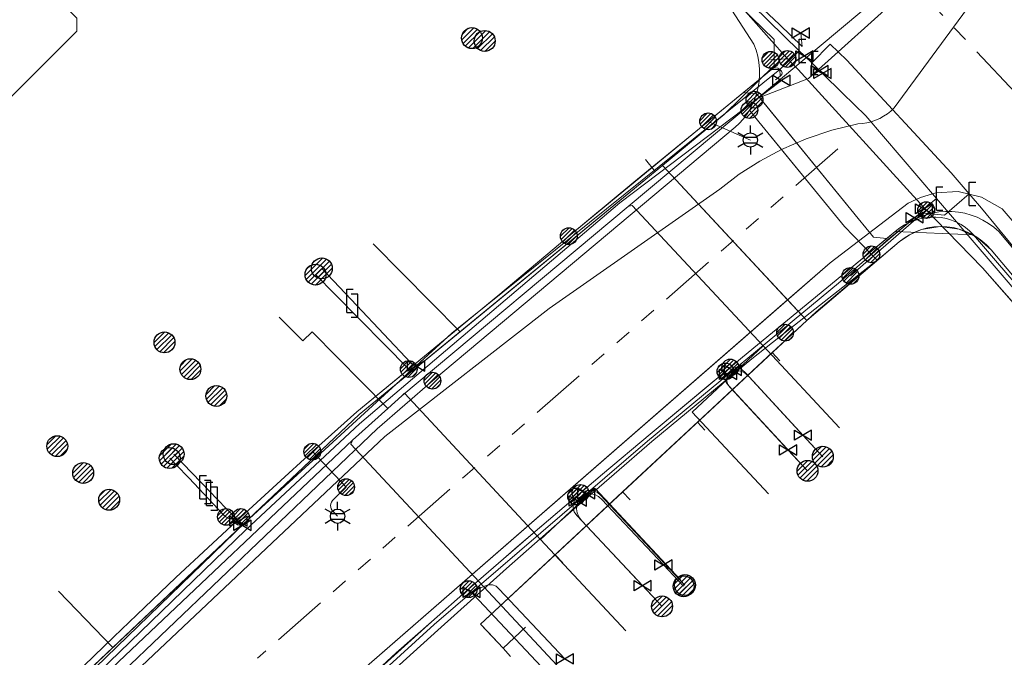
# Model space of a CAD drawing. Header units: metres. Extents: x 197355 to 199157, y 355772 to 356286.
# Tile 120 of 256: x 197686 to 197739, y 356198 to 356233. Entities that reach past the tile are written whole.
import ezdxf
from ezdxf.enums import TextEntityAlignment as Align
from ezdxf.lldxf.tags import DXFTag

# ---------------------------------------------------------------- set-up
doc = ezdxf.new("R2010")
doc.units = ezdxf.units.M
doc.linetypes.add('RI-GWA', pattern=[18.45, 6, -1.8, 1.75, -1.8, 1.75, -1.8, 1.75, -1.8])
for name, color, linetype, lineweight in [('B-WE-KL-DATA_HULPSTUK_KPNB.V.-S', 90, 'Continuous', 25), ('B-WE-KL-DATA_KABELBUNDEL_KPNB.V.-G', 90, 'Continuous', 18), ('B-WE-KL-DATA_KABELBUNDEL_ZIGGOB.V.-G', 94, 'Continuous', 18), ('B-WE-KL-DATA_TELECOM_ZIGGOB.V.-G', 94, 'KL-TELECOM-ALGEMEEN-N', 18), ('B-WE-KL-DATA_ZIGGOB.V.-G', 94, 'KL-DATA-N', 18), ('B-WE-KL-ET_LS_ENEXISNETBEHEERB.V.-G', 190, 'KL-LS-N', 18), ('B-WE-KL-ET_LS_HULPSTUK_ENEXISNETBEHEERB.V.-G', 190, 'Continuous', 18), ('B-WE-KL-ET_LS_HULPSTUK_ENEXISNETBEHEERB.V.-S', 190, 'Continuous', 25), ('B-WE-KL-ET_LS_KABELBUNDEL_ENEXISNETBEHEERB.V.-G', 190, 'KL-BUNDEL-N', 18), ('B-WE-KL-GAS_HULPSTUK_ENEXISNETBEHEERB.V.-S', 30, 'Continuous', 25), ('B-WE-KL-GAS_LD_AANSLUITLEIDING_30 MBAR_PE_32_ENEXISNETBEHEERB.V.-G', 50, 'KL-GAS-LD-N', 18), ('B-WE-KL-GAS_LD_AANSLUITLEIDING_30 MBAR_PE_40_ENEXISNETBEHEERB.V.-G', 50, 'KL-GAS-LD-N', 18), ('B-WE-KL-GAS_LD_AANSLUITLEIDING_30 MBAR_PE_50_ENEXISNETBEHEERB.V.-G', 50, 'KL-GAS-LD-N', 18), ('B-WE-KL-GAS_LD_ENEXISNETBEHEERB.V.-G', 50, 'KL-GAS-LD-N', 18), ('B-WE-KL-GAS_LD_HOOFDLEIDING_100 MBAR_PVC_110_ENEXISNETBEHEERB.V.-G', 50, 'KL-GAS-LD-N', 18), ('B-WE-KL-GAS_LD_HOOFDLEIDING_30 MBAR_PE_ENEXISNETBEHEERB.V.-G', 50, 'KL-GAS-LD-N', 18), ('B-WE-KL-GAS_LD_HOOFDLEIDING_30 MBAR_PVC_110_ENEXISNETBEHEERB.V.-G', 50, 'KL-GAS-LD-N', 18), ('B-WE-KL-GAS_LD_HOOFDLEIDING_30 MBAR_PVC_ENEXISNETBEHEERB.V.-G', 50, 'KL-GAS-LD-N', 18), ('B-WE-KL-WATER_TRANSPORTLEIDING_NVWATERLEIDINGMAATSCHAPPIJLIMBURG-G', 170, 'KL-WATER-TR-N', 18), ('B-WE-RI-GWA_GEMEENTEROERMOND-G', 30, 'RI-GWA', 18)]:
    doc.layers.add(name, color=color, linetype=linetype, lineweight=lineweight)
doc.styles.add('NLCS-ISO', font='NLCS-ISO.ttf')
doc.styles.get("Standard").update_dxf_attribs({"font": 'isocp.shx'})
doc.linetypes.add('KL-BUNDEL-N', pattern='A,28,-5,[103,NLCS.SHX,S=1.25,R=0,X=0,Y=0],-5,[103,NLCS.SHX,S=1.25,R=0,X=0,Y=0],-5,[103,NLCS.SHX,S=1.25,R=0,X=0,Y=0],-5,[103,NLCS.SHX,S=1.25,R=0,X=0,Y=0],-5', length=53)
tags = doc.linetypes.add('KL-DATA-N', pattern='A,4,-1,[101,NLCS.SHX,S=0.5,R=0,X=0,Y=0],-1,4,-1,["D",Standard,S=1,R=0,X=-0.25,Y=-0.5],-1.5', length=12.5).pattern_tags.tags
tags[18] = DXFTag(74, 10)
tags = doc.linetypes.add('KL-GAS-LD-N', pattern='A,4,-1,[69,NLCS.SHX,S=0.5,R=0,X=0,Y=0],-1,4,-1,["L",Standard,S=1,R=0,X=0.25,Y=-0.5],-2', length=13).pattern_tags.tags
tags[18] = DXFTag(74, 10)
tags = doc.linetypes.add('KL-LS-N', pattern='A,4,-1,[103,NLCS.SHX,S=0.75,R=0,X=0,Y=0],-1,4,-1,["L",Standard,S=1,R=0,X=0,Y=-0.5],-2', length=13).pattern_tags.tags
tags[18] = DXFTag(74, 10)
doc.linetypes.add('KL-TELECOM-ALGEMEEN-N', pattern='A,7,-1,[101,NLCS.SHX,S=0.5,R=0,X=0,Y=0],-1', length=9)
doc.linetypes.add('KL-WATER-TR-N', pattern='A,7,-0.5,[168,NLCS.SHX,S=0.75,R=0,X=0.75,Y=0],-2,[168,NLCS.SHX,S=0.75,R=0,X=0.75,Y=0],-2', length=11.5)

# ---------------------------------------------------------------- blocks, each defined once
blk = doc.blocks.new('SKL-ET_HULP_MOF-SO')
h = blk.add_hatch()
h.set_pattern_fill('ANSI31', color=256, scale=6, style=0)
h.set_pattern_definition([(45, (-2.25, -126.982), (-0.53033, 0.53033), [])])
edge = h.paths.add_edge_path()
edge.add_arc((0, 0), 2.25, 0, 360)
at = {"linetype": 'Continuous'}
blk.add_circle((0, 0), 2.25, dxfattribs=at)
blk = doc.blocks.new('SKL-WTB_HULP_AANSLUITPUNT-SO')
h = blk.add_hatch()
h.set_pattern_fill('ANSI31', color=256, scale=3, style=0)
h.set_pattern_definition([(45, (-1.125, -63.491), (-0.265165, 0.265165), [])])
edge = h.paths.add_edge_path()
edge.add_arc((0, 0), 1.12, 0, 360)
at = {"linetype": 'Continuous'}
blk.add_circle((0, 0), 1.12, dxfattribs=at)
blk = doc.blocks.new('SKL-WTB_HULP_AFSLUITER-SO')
for p, q in [((2.3, 1.37), (-2.3, -1.37)), ((-2.3, 1.37), (2.3, -1.37)), ((2.3, -1.37), (2.3, 1.37))]:
    blk.add_line(p, q)
at = {"ltscale": 0.1}
blk.add_line((-2.3, -1.37), (-2.3, 1.37), dxfattribs=at)
blk = doc.blocks.new('SKL-WTB_HULP_VERLOOPSTUK-SO')
for p, q in [((-0.539, -0.383), (-0.539, 0.867)), ((-0.539, 0.867), (-0.193, 0.867)), ((0.048, 0.598), (-0.298, 0.598)), ((0.048, -0.652), (0.048, 0.598)), ((-0.539, -0.383), (-0.193, -0.383)), ((0.048, -0.652), (-0.298, -0.652))]:
    blk.add_line(p, q)
blk = doc.blocks.new('SKL-WTB_HULP_EINDKAP-SO')
for p, q in [((0, -0.625), (0, 0.625)), ((0, 0.625), (0.346, 0.625)), ((0, -0.625), (0.346, -0.625))]:
    blk.add_line(p, q)
blk = doc.blocks.new('SKL-ET_HULP_AANSLUITPUNT-SO')
h = blk.add_hatch()
h.set_pattern_fill('ANSI31', color=256, scale=30, style=0)
h.set_pattern_definition([(45, (-11.25, -634.91), (-2.65165, 2.65165), [])])
edge = h.paths.add_edge_path()
edge.add_arc((0, 0), 11.2, 0, 360)
at = {"linetype": 'Continuous'}
blk.add_circle((0, 0), 11.2, dxfattribs=at)
blk = doc.blocks.new('B-SIE-WEG_LICHTMAST-SO')
at = {"ltscale": 0.1}
for p, q in [((0, 0.386), (0, 0.772)), ((-0.334, 0.193), (-0.668, 0.386)), ((0.334, 0.193), (0.668, 0.386)), ((-0.334, -0.193), (-0.668, -0.386)), ((0, -0.386), (0, -0.772)), ((0.334, -0.193), (0.668, -0.386))]:
    blk.add_line(p, q, dxfattribs=at)
at = {"flags": 128}
for points in [[(-0.354, 0.152), (0.354, 0.152)], [(-0.354, -0.152), (0.354, -0.152)]]:
    blk.add_lwpolyline(points, dxfattribs=at)
at = {"ltscale": 0.1}
blk.add_circle((0, 0), 0.386, dxfattribs=at)
at = {"style": 'NLCS-ISO'}
blk.add_attdef('TYPE', text='', height=0.549, dxfattribs=at).set_placement((0, 0.772), align=Align.BOTTOM_CENTER)

msp = doc.modelspace()

# ---------------------------------------------------------------- linework, layer by layer
at = {"layer": 'B-WE-KL-DATA_KABELBUNDEL_KPNB.V.-G', "ltscale": 0.5, "flags": 128}
for points in [[(197705.686, 356252.089), (197707.805, 356250), (197723.187, 356234.84), (197723.579, 356234.278), (197725.543, 356231.229), (197725.662, 356230.912), (197725.753, 356230.585), (197725.816, 356230.252), (197725.849, 356229.915), (197725.854, 356229.576), (197725.829, 356229.238), (197725.775, 356228.904), (197725.692, 356228.575), (197725.581, 356228.255)], [(197739.425, 356239.332), (197739.066, 356238.964), (197738.742, 356238.631), (197728.472, 356229.381), (197725.582, 356228.255)], [(197728.472, 356229.381), (197738.742, 356238.631)], [(197663.789, 356167.193), (197687.005, 356192.478), (197705.763, 356210.188), (197714.564, 356217.062), (197723.719, 356223.458), (197724.766, 356224.253), (197725.872, 356224.964), (197727.03, 356225.586), (197728.353, 356226.161), (197729.72, 356226.621), (197731.122, 356226.961), (197731.364, 356226.977), (197731.604, 356227.014), (197731.839, 356227.071), (197732.069, 356227.148), (197732.291, 356227.245), (197732.505, 356227.361), (197732.707, 356227.495), (197732.897, 356227.645), (197733.073, 356227.812), (197739.927, 356237.17)], [(197725.581, 356228.255), (197725.456, 356227.971), (197725.308, 356227.697), (197725.308, 356227.697)], [(197725.308, 356227.697), (197725.146, 356227.445), (197724.965, 356227.207), (197724.766, 356226.984), (197724.551, 356226.776), (197708.313, 356213.188)], [(197731.848, 356219.96), (197730.398, 356221.454), (197727.03, 356225.586), (197725.82, 356227.07), (197725.308, 356227.697)], [(197725.82, 356227.07), (197730.398, 356221.454)], [(197748.595, 356209.366), (197738.677, 356221.184), (197738.413, 356221.412), (197738.13, 356221.616), (197737.83, 356221.795), (197737.516, 356221.946), (197737.189, 356222.069), (197736.853, 356222.162), (197736.51, 356222.226), (197736.162, 356222.259), (197735.813, 356222.261), (197735.466, 356222.232), (197735.122, 356222.173), (197734.784, 356222.083), (197734.456, 356221.964), (197734.14, 356221.817), (197733.838, 356221.642), (197732.681, 356220.703), (197731.848, 356219.96)], [(197731.848, 356219.96), (197732.157, 356219.642), (197727.22, 356215.763)], [(197727.22, 356215.763), (197725.434, 356214.361), (197723.894, 356213.091), (197720.073, 356209.928), (197716.035, 356206.422), (197712.279, 356203.124), (197708.597, 356199.809), (197704.87, 356196.434), (197702.975, 356194.648), (197699.351, 356191.208), (197697.731, 356189.667), (197694.178, 356186.141), (197691.357, 356183.415), (197687.899, 356179.805), (197686.478, 356178.322), (197680.865, 356172.335), (197680.664, 356172.101), (197680.485, 356171.85), (197680.329, 356171.584), (197680.198, 356171.305), (197680.091, 356171.015), (197680.011, 356170.717), (197679.958, 356170.414), (197679.932, 356170.106)], [(197685.711, 356191.839), (197705.343, 356210.601), (197708.313, 356213.188)], [(197720.073, 356209.928), (197723.894, 356213.091)], [(197712.279, 356203.124), (197716.035, 356206.422)], [(197704.87, 356196.434), (197708.597, 356199.809)]]:
    msp.add_lwpolyline(points, dxfattribs=at)
at = {"layer": 'B-WE-KL-DATA_KABELBUNDEL_ZIGGOB.V.-G', "ltscale": 0.5, "flags": 128}
for points in [[(197727.357, 356217.527), (197729.636, 356219.51), (197733.823, 356222.706), (197734.486, 356223.011), (197735.301, 356223.264), (197736.498, 356223.331), (197737.749, 356223.035), (197738.86, 356222.396), (197743.687, 356216.772), (197750.039, 356223.262), (197753.761, 356226.299), (197776.533, 356241.02), (197787.535, 356244.89)], [(197720.648, 356224.728), (197723.962, 356227.451), (197726.633, 356230.085), (197726.629, 356231.485), (197721.799, 356236.198)], [(197719.743, 356225.047), (197720.262, 356224.411)], [(197720.262, 356224.411), (197720.648, 356224.728)], [(197720.648, 356224.728), (197727.357, 356217.527)], [(197709.795, 356215.814), (197720.262, 356224.411)], [(197728.386, 356216.422), (197733.329, 356220.627), (197733.895, 356221.015), (197734.525, 356221.286), (197735.54, 356221.45), (197736.558, 356221.313), (197737.492, 356220.886), (197738.263, 356220.206), (197744.746, 356212.519), (197749.754, 356206.17), (197750.06, 356203.345), (197751.492, 356200.933), (197751.872, 356200.522)], [(197709.795, 356215.814), (197705.144, 356220.529)], [(197667.031, 356158.562), (197669.93, 356162.275), (197678.762, 356171.715), (197683.715, 356177.577), (197703.399, 356196.675), (197727.357, 356217.527)], [(197727.357, 356217.527), (197728.386, 356216.422)], [(197728.386, 356216.422), (197726.533, 356214.696)], [(197691.186, 356198.886), (197704.392, 356211.375), (197709.795, 356215.814)], [(197726.533, 356214.696), (197722.522, 356210.959)], [(197726.533, 356214.696), (197726.946, 356214.26)], [(197722.522, 356210.959), (197718.512, 356207.223)], [(197722.522, 356210.959), (197722.916, 356210.543)], [(197718.512, 356207.223), (197714.893, 356203.852)], [(197718.512, 356207.223), (197718.907, 356206.802)], [(197714.893, 356203.852), (197710.899, 356200.131), (197711.281, 356199.72)], [(197714.893, 356203.852), (197715.296, 356203.418)], [(197691.186, 356198.886), (197688.267, 356201.906)], [(197712.098, 356198.841), (197713.311, 356199.969)], [(197711.281, 356199.72), (197712.098, 356198.841)], [(197675.307, 356183.292), (197678, 356186.416), (197691.186, 356198.886)], [(197712.508, 356198.4), (197712.098, 356198.841)]]:
    msp.add_lwpolyline(points, dxfattribs=at)
at = {"layer": 'B-WE-KL-DATA_TELECOM_ZIGGOB.V.-G', "ltscale": 0.5, "flags": 128}
for points in [[(197719.743, 356225.047), (197720.262, 356224.411), (197723.962, 356227.451), (197726.633, 356230.085), (197726.629, 356231.485), (197721.799, 356236.198), (197717.057, 356240.77), (197713.724, 356237.442)], [(197719.743, 356225.047), (197720.262, 356224.411), (197723.962, 356227.451), (197726.633, 356230.085), (197726.629, 356231.485), (197721.799, 356236.198), (197717.057, 356240.77), (197713.724, 356237.442)], [(197719.743, 356225.047), (197720.262, 356224.411), (197723.962, 356227.451), (197726.633, 356230.085), (197726.629, 356231.485), (197721.799, 356236.198), (197717.057, 356240.77), (197713.724, 356237.442)], [(197719.743, 356225.047), (197720.262, 356224.411), (197723.962, 356227.451), (197726.633, 356230.085), (197726.629, 356231.485), (197721.799, 356236.198), (197717.057, 356240.77), (197713.724, 356237.442)], [(197719.743, 356225.047), (197720.262, 356224.411), (197723.962, 356227.451), (197726.633, 356230.085), (197726.629, 356231.485), (197721.799, 356236.198), (197717.057, 356240.77), (197713.724, 356237.442)], [(197719.743, 356225.047), (197720.262, 356224.411), (197723.962, 356227.451), (197726.633, 356230.085), (197726.629, 356231.485), (197721.799, 356236.198), (197717.057, 356240.77), (197713.724, 356237.442)], [(197719.743, 356225.047), (197720.262, 356224.411), (197723.962, 356227.451), (197726.633, 356230.085), (197726.629, 356231.485), (197721.799, 356236.198), (197717.057, 356240.77), (197713.724, 356237.442)], [(197719.743, 356225.047), (197720.262, 356224.411), (197723.962, 356227.451), (197726.633, 356230.085), (197726.629, 356231.485), (197721.799, 356236.198), (197717.057, 356240.77), (197713.724, 356237.442)], [(197719.743, 356225.047), (197720.262, 356224.411), (197723.962, 356227.451), (197726.633, 356230.085), (197726.629, 356231.485), (197721.799, 356236.198), (197717.057, 356240.77), (197713.724, 356237.442)], [(197719.743, 356225.047), (197720.262, 356224.411), (197723.962, 356227.451), (197726.633, 356230.085), (197726.629, 356231.485), (197721.799, 356236.198), (197717.057, 356240.77), (197713.724, 356237.442)], [(197719.743, 356225.047), (197720.262, 356224.411), (197723.962, 356227.451), (197726.633, 356230.085), (197726.629, 356231.485), (197721.799, 356236.198), (197717.057, 356240.77), (197713.724, 356237.442)], [(197719.743, 356225.047), (197720.262, 356224.411), (197723.962, 356227.451), (197726.633, 356230.085), (197726.629, 356231.485), (197721.799, 356236.198), (197717.057, 356240.77), (197713.724, 356237.442)], [(197719.743, 356225.047), (197720.262, 356224.411), (197704.392, 356211.375), (197678, 356186.416), (197672.385, 356179.902), (197657.585, 356162.134), (197657.015, 356162.608)], [(197719.743, 356225.047), (197720.262, 356224.411), (197704.392, 356211.375), (197691.186, 356198.886), (197688.267, 356201.906)], [(197719.743, 356225.047), (197720.262, 356224.411), (197704.392, 356211.375), (197691.186, 356198.886), (197688.267, 356201.906)], [(197719.743, 356225.047), (197720.262, 356224.411), (197704.392, 356211.375), (197691.186, 356198.886), (197688.267, 356201.906)], [(197719.743, 356225.047), (197720.262, 356224.411), (197704.392, 356211.375), (197691.186, 356198.886), (197688.267, 356201.906)], [(197719.743, 356225.047), (197720.262, 356224.411), (197704.392, 356211.375), (197691.186, 356198.886), (197688.267, 356201.906)], [(197719.743, 356225.047), (197720.262, 356224.411), (197704.392, 356211.375), (197691.186, 356198.886), (197688.267, 356201.906)], [(197719.743, 356225.047), (197720.262, 356224.411), (197704.392, 356211.375), (197691.186, 356198.886), (197688.267, 356201.906)], [(197719.743, 356225.047), (197720.262, 356224.411), (197704.392, 356211.375), (197691.186, 356198.886), (197688.267, 356201.906)], [(197719.743, 356225.047), (197720.262, 356224.411), (197704.392, 356211.375), (197691.186, 356198.886), (197688.267, 356201.906)], [(197719.743, 356225.047), (197720.262, 356224.411), (197704.392, 356211.375), (197691.186, 356198.886), (197688.267, 356201.906)], [(197719.743, 356225.047), (197720.262, 356224.411), (197704.392, 356211.375), (197691.186, 356198.886), (197688.267, 356201.906)], [(197719.743, 356225.047), (197720.262, 356224.411), (197704.392, 356211.375), (197691.186, 356198.886), (197688.267, 356201.906)], [(197719.743, 356225.047), (197720.262, 356224.411), (197709.795, 356215.814), (197705.144, 356220.529)], [(197719.743, 356225.047), (197720.262, 356224.411), (197720.648, 356224.728), (197728.386, 356216.422), (197710.899, 356200.131), (197712.098, 356198.841), (197713.311, 356199.969)], [(197719.743, 356225.047), (197720.262, 356224.411), (197720.648, 356224.728), (197728.386, 356216.422), (197714.893, 356203.852), (197715.296, 356203.418)], [(197719.743, 356225.047), (197720.262, 356224.411), (197720.648, 356224.728), (197728.386, 356216.422), (197718.512, 356207.223), (197718.907, 356206.802)], [(197719.743, 356225.047), (197720.262, 356224.411), (197720.648, 356224.728), (197728.386, 356216.422), (197728.886, 356216.888), (197733.329, 356220.627), (197733.602, 356220.835), (197733.895, 356221.015), (197734.203, 356221.166), (197734.525, 356221.286), (197734.858, 356221.374), (197735.197, 356221.429), (197735.54, 356221.45), (197735.883, 356221.438), (197736.224, 356221.392), (197736.558, 356221.313), (197736.883, 356221.201), (197737.195, 356221.058), (197737.492, 356220.886), (197737.771, 356220.685), (197738.029, 356220.457), (197738.263, 356220.206), (197744.746, 356212.519), (197749.754, 356206.17), (197750.06, 356203.345), (197751.492, 356200.933), (197755.464, 356196.638), (197754.971, 356196.179)], [(197719.743, 356225.047), (197720.262, 356224.411), (197720.648, 356224.728), (197728.386, 356216.422), (197726.533, 356214.696), (197726.946, 356214.26)], [(197719.743, 356225.047), (197720.262, 356224.411), (197720.648, 356224.728), (197728.386, 356216.422), (197728.886, 356216.888), (197733.329, 356220.627), (197733.602, 356220.835), (197733.895, 356221.015), (197734.203, 356221.166), (197734.525, 356221.286), (197734.858, 356221.374), (197735.197, 356221.429), (197735.54, 356221.45), (197735.883, 356221.438), (197736.224, 356221.392), (197736.558, 356221.313), (197736.883, 356221.201), (197737.195, 356221.058), (197737.492, 356220.886), (197737.771, 356220.685), (197738.029, 356220.457), (197738.263, 356220.206), (197744.746, 356212.519), (197749.754, 356206.17), (197750.06, 356203.345), (197751.492, 356200.933), (197758.641, 356193.202), (197758.164, 356192.757)], [(197719.743, 356225.047), (197720.262, 356224.411), (197720.648, 356224.728), (197728.386, 356216.422), (197728.886, 356216.888), (197733.329, 356220.627), (197733.602, 356220.835), (197733.895, 356221.015), (197734.203, 356221.166), (197734.525, 356221.286), (197734.858, 356221.374), (197735.197, 356221.429), (197735.54, 356221.45), (197735.883, 356221.438), (197736.224, 356221.392), (197736.558, 356221.313), (197736.883, 356221.201), (197737.195, 356221.058), (197737.492, 356220.886), (197737.771, 356220.685), (197738.029, 356220.457), (197738.263, 356220.206), (197744.746, 356212.519), (197749.754, 356206.17), (197750.06, 356203.345), (197751.492, 356200.933), (197751.872, 356200.522), (197751.361, 356200.046)], [(197719.743, 356225.047), (197720.262, 356224.411), (197720.648, 356224.728), (197728.386, 356216.422), (197722.522, 356210.959), (197722.916, 356210.543)], [(197761.916, 356188.737), (197762.374, 356189.165), (197751.492, 356200.933), (197750.06, 356203.345), (197749.754, 356206.17), (197744.746, 356212.519), (197738.263, 356220.206), (197738.029, 356220.457), (197737.771, 356220.685), (197737.492, 356220.886), (197737.195, 356221.058), (197736.883, 356221.201), (197736.558, 356221.313), (197736.224, 356221.392), (197735.883, 356221.438), (197735.54, 356221.45), (197735.197, 356221.429), (197734.858, 356221.374), (197734.525, 356221.286), (197734.203, 356221.166), (197733.895, 356221.015), (197733.602, 356220.835), (197733.329, 356220.627), (197728.886, 356216.888), (197728.386, 356216.422), (197720.648, 356224.728), (197720.262, 356224.411), (197719.743, 356225.047)], [(197765.655, 356184.732), (197766.094, 356185.142), (197751.492, 356200.933), (197750.06, 356203.345), (197749.754, 356206.17), (197744.746, 356212.519), (197738.263, 356220.206), (197738.029, 356220.457), (197737.771, 356220.685), (197737.492, 356220.886), (197737.195, 356221.058), (197736.883, 356221.201), (197736.558, 356221.313), (197736.224, 356221.392), (197735.883, 356221.438), (197735.54, 356221.45), (197735.197, 356221.429), (197734.858, 356221.374), (197734.525, 356221.286), (197734.203, 356221.166), (197733.895, 356221.015), (197733.602, 356220.835), (197733.329, 356220.627), (197728.886, 356216.888), (197728.386, 356216.422), (197720.648, 356224.728), (197720.262, 356224.411), (197719.743, 356225.047)], [(197712.508, 356198.4), (197712.098, 356198.841), (197713.311, 356199.969)]]:
    msp.add_lwpolyline(points, dxfattribs=at)
at = {"layer": 'B-WE-KL-DATA_ZIGGOB.V.-G', "ltscale": 0.5, "flags": 128}
msp.add_lwpolyline([(197634.534, 356076.285), (197634.174, 356076.74), (197634.069, 356077.31), (197634.498, 356077.835), (197632.602, 356079.302), (197631.616, 356077.921), (197621.884, 356085.078), (197621.378, 356090.417), (197623.499, 356094.148), (197629.038, 356103.323), (197634.204, 356111.631), (197638.997, 356119.072), (197642.467, 356124.219), (197662.777, 356152.829), (197667.031, 356158.562), (197669.93, 356162.275), (197678.762, 356171.715), (197683.715, 356177.577), (197703.399, 356196.675), (197729.636, 356219.51), (197733.823, 356222.706), (197734.486, 356223.011), (197735.301, 356223.264), (197736.498, 356223.331), (197737.749, 356223.035), (197738.86, 356222.396), (197743.687, 356216.772), (197750.039, 356223.262), (197753.761, 356226.299), (197776.533, 356241.02), (197787.535, 356244.89)], dxfattribs=at)
at = {"layer": 'B-WE-KL-ET_LS_ENEXISNETBEHEERB.V.-G', "ltscale": 0.5, "flags": 128}
for points in [[(197727.347, 356230.436), (197723.417, 356234.893), (197705.913, 356252.069)], [(197674.34, 356216.999), (197674.691, 356217.356), (197689.258, 356231.923), (197689.256, 356232.628), (197678.344, 356243.424)], [(197727.347, 356230.436), (197726.437, 356230.391)], [(197754.446, 356200.342), (197737.797, 356219.237), (197734.652, 356222.468), (197727.923, 356229.862), (197727.347, 356230.436)], [(197726.714, 356229.311), (197726.953, 356229.509), (197727.037, 356229.602), (197727.064, 356229.694), (197727.033, 356229.784), (197726.946, 356229.874), (197726.831, 356229.94), (197726.717, 356229.962), (197726.603, 356229.937), (197726.49, 356229.868), (197722.632, 356226.715), (197719.119, 356223.834), (197715.629, 356220.938), (197711.815, 356217.734), (197704.253, 356211.518), (197701.878, 356209.383), (197699.97, 356207.649), (197698.044, 356205.88), (197696.284, 356204.245), (197694.562, 356202.629), (197692.879, 356201.031), (197691.235, 356199.453), (197689.63, 356197.893), (197688.064, 356196.352), (197686.536, 356194.831), (197685.048, 356193.328), (197683.121, 356191.349), (197681.44, 356189.592), (197679.816, 356187.862), (197678.249, 356186.16), (197672.54, 356179.773), (197653.97, 356157.913), (197639.929, 356139.164), (197635.169, 356132.067), (197629.891, 356123.858), (197628.662, 356122.179), (197620.521, 356108.801), (197616.861, 356102.656), (197616.806, 356102.527), (197616.809, 356102.423), (197616.864, 356102.334), (197616.971, 356102.261), (197616.987, 356102.253), (197617.105, 356102.215), (197617.207, 356102.223), (197617.293, 356102.279), (197617.363, 356102.382)], [(197772.007, 356203.736), (197771.089, 356202.953), (197770.125, 356202.112), (197769.284, 356202.156), (197767.581, 356204.13), (197766.871, 356204.188), (197759.282, 356197.712), (197758.529, 356197.065), (197757.823, 356197.119), (197737.318, 356221.012), (197733.12, 356221.191), (197732.67, 356220.819), (197731.966, 356220.886), (197731.141, 356221.885), (197725.687, 356228.566), (197724.984, 356228.637), (197722.632, 356226.715), (197723.092, 356227.09), (197722.632, 356226.715), (197715.629, 356220.938)], [(197723.092, 356227.09), (197725.358, 356226.09)], [(197734.782, 356222.335), (197730.726, 356218.806)], [(197772.007, 356203.736), (197771.089, 356202.953), (197770.125, 356202.112), (197770.028, 356202.043), (197769.92, 356201.994), (197769.805, 356201.966), (197769.688, 356201.96), (197769.573, 356201.978), (197769.465, 356202.017), (197769.367, 356202.078), (197769.284, 356202.156), (197767.581, 356204.13), (197767.426, 356204.252), (197767.236, 356204.305), (197767.042, 356204.283), (197766.871, 356204.188), (197759.282, 356197.712), (197758.529, 356197.065), (197758.359, 356196.969), (197758.165, 356196.946), (197757.977, 356196.999), (197757.823, 356197.119), (197737.318, 356221.012), (197737.113, 356221.215), (197736.891, 356221.396), (197736.654, 356221.554), (197736.404, 356221.687), (197736.143, 356221.794), (197735.872, 356221.875), (197735.593, 356221.929), (197735.31, 356221.955), (197735.024, 356221.953), (197734.736, 356221.924), (197734.451, 356221.867), (197734.169, 356221.782), (197733.893, 356221.672), (197733.624, 356221.536), (197733.366, 356221.375), (197733.12, 356221.191), (197730.257, 356218.826), (197724.939, 356214.445), (197722.558, 356212.467), (197719.993, 356210.325), (197717.428, 356208.168), (197715.855, 356206.836), (197713.571, 356204.886), (197712.128, 356203.641), (197710.256, 356202.013), (197708.259, 356200.26), (197706.376, 356198.593), (197704.642, 356196.998), (197702.686, 356195.173), (197700.75, 356193.338), (197699.043, 356191.698), (197697.659, 356190.351), (197695.442, 356188.163), (197693.504, 356186.217), (197692.701, 356185.401), (197691.149, 356183.809), (197690.709, 356183.354), (197687.262, 356179.726), (197686.392, 356178.792), (197683.411, 356175.539), (197679.756, 356171.436)], [(197715.629, 356220.938), (197711.815, 356217.734), (197704.253, 356211.518), (197707.044, 356213.812), (197704.253, 356211.518), (197707.044, 356213.812), (197704.253, 356211.518), (197701.878, 356209.383), (197699.97, 356207.649), (197698.044, 356205.88), (197696.284, 356204.245), (197694.562, 356202.629), (197692.879, 356201.031), (197691.235, 356199.453), (197689.63, 356197.893), (197688.064, 356196.352), (197686.536, 356194.831), (197685.048, 356193.328), (197683.121, 356191.349), (197681.44, 356189.592), (197679.816, 356187.862), (197678.249, 356186.16), (197676.315, 356183.996)], [(197707.044, 356213.812), (197703.1, 356217.81), (197702.042, 356218.873)], [(197724.022, 356213.685), (197723.981, 356213.471), (197723.996, 356213.271), (197724.068, 356213.083), (197724.196, 356212.908), (197728.423, 356208.353)], [(197724.282, 356213.9), (197724.512, 356213.908), (197724.723, 356213.864), (197724.916, 356213.766), (197725.089, 356213.615), (197729.244, 356209.114)], [(197701.878, 356209.383), (197703.684, 356207.477)], [(197697.244, 356205.884), (197697.095, 356206.013), (197695.27, 356207.959), (197694.578, 356208.682), (197694.229, 356209.039)], [(197703.684, 356207.477), (197703.037, 356206.851), (197702.958, 356206.764), (197702.901, 356206.676), (197702.866, 356206.588), (197702.854, 356206.499), (197702.862, 356206.41), (197702.893, 356206.32), (197702.946, 356206.23), (197703.021, 356206.139), (197703.227, 356205.921)], [(197716.25, 356207.171), (197716.503, 356207.258), (197716.731, 356207.306), (197716.944, 356207.289), (197717.139, 356207.205), (197717.319, 356207.056), (197721.854, 356202.232)], [(197716.021, 356206.977), (197715.927, 356206.781), (197715.854, 356206.561), (197715.851, 356206.352), (197715.917, 356206.153), (197716.053, 356205.965), (197720.625, 356201.088)], [(197698.044, 356205.88), (197697.905, 356205.827), (197697.725, 356205.778), (197697.555, 356205.771), (197697.394, 356205.806), (197697.244, 356205.884)], [(197710.256, 356202.013), (197715.56, 356196.372)]]:
    msp.add_lwpolyline(points, dxfattribs=at)
at = {"layer": 'B-WE-KL-ET_LS_HULPSTUK_ENEXISNETBEHEERB.V.-G', "ltscale": 0.5, "flags": 128}
for points in [[(197734.652, 356222.468), (197727.923, 356229.862)], [(197731.141, 356221.885), (197726.577, 356227.478)], [(197719.993, 356210.325), (197723.453, 356213.212)], [(197712.128, 356203.641), (197712.861, 356204.275), (197715.855, 356206.836)], [(197704.642, 356196.998), (197708.259, 356200.26)]]:
    msp.add_lwpolyline(points, dxfattribs=at)
at = {"layer": 'B-WE-KL-ET_LS_KABELBUNDEL_ENEXISNETBEHEERB.V.-G', "ltscale": 0.5, "flags": 128}
for points in [[(197727.347, 356230.436), (197723.417, 356234.893), (197705.913, 356252.069)], [(197674.34, 356216.999), (197674.691, 356217.356), (197689.258, 356231.923), (197689.256, 356232.628), (197678.344, 356243.424)], [(197727.923, 356229.862), (197727.347, 356230.436)], [(197724.984, 356228.637), (197726.49, 356229.868), (197726.946, 356229.874), (197726.953, 356229.509), (197726.714, 356229.311)], [(197734.652, 356222.468), (197727.923, 356229.862)], [(197724.984, 356228.637), (197722.632, 356226.715), (197715.629, 356220.938)], [(197726.577, 356227.478), (197725.687, 356228.566), (197724.984, 356228.637)], [(197731.141, 356221.885), (197726.577, 356227.478)], [(197741.238, 356215.331), (197737.797, 356219.237), (197734.652, 356222.468)], [(197732.67, 356220.819), (197731.966, 356220.886), (197731.141, 356221.885)], [(197715.629, 356220.938), (197711.815, 356217.734), (197704.253, 356211.518), (197707.044, 356213.812), (197704.253, 356211.518), (197707.044, 356213.812), (197704.253, 356211.518), (197701.878, 356209.383), (197699.97, 356207.649), (197698.044, 356205.88), (197696.284, 356204.245), (197694.562, 356202.629), (197692.879, 356201.031), (197691.235, 356199.453), (197689.63, 356197.893), (197688.064, 356196.352), (197686.536, 356194.831), (197685.048, 356193.328), (197683.121, 356191.349), (197681.44, 356189.592), (197679.816, 356187.862), (197678.249, 356186.16), (197676.315, 356183.996)], [(197759.282, 356197.712), (197758.529, 356197.065), (197757.823, 356197.119), (197737.318, 356221.012), (197733.12, 356221.191), (197732.67, 356220.819)], [(197732.67, 356220.819), (197730.257, 356218.826), (197724.939, 356214.445), (197722.558, 356212.467), (197719.993, 356210.325)], [(197719.993, 356210.325), (197717.428, 356208.168), (197715.855, 356206.836)], [(197715.855, 356206.836), (197712.861, 356204.275), (197712.128, 356203.641)], [(197712.128, 356203.641), (197710.256, 356202.013), (197708.259, 356200.26)], [(197708.259, 356200.26), (197706.376, 356198.593), (197704.642, 356196.998)]]:
    msp.add_lwpolyline(points, dxfattribs=at)
at = {"layer": 'B-WE-KL-GAS_LD_AANSLUITLEIDING_30 MBAR_PE_32_ENEXISNETBEHEERB.V.-G', "ltscale": 0.5, "flags": 128}
for points in [[(197728.178, 356210.268), (197729.244, 356209.114)], [(197727.387, 356209.47), (197728.423, 356208.353)], [(197720.702, 356203.312), (197721.781, 356202.164)], [(197719.585, 356202.197), (197720.625, 356201.088)]]:
    msp.add_lwpolyline(points, dxfattribs=at)
at = {"layer": 'B-WE-KL-GAS_LD_AANSLUITLEIDING_30 MBAR_PE_40_ENEXISNETBEHEERB.V.-G', "ltscale": 0.5, "flags": 128}
for points in [[(197707.44, 356213.974), (197707.151, 356214.151), (197704.26, 356217.22)], [(197696.389, 356207.237), (197694.443, 356209.246)]]:
    msp.add_lwpolyline(points, dxfattribs=at)
at = {"layer": 'B-WE-KL-GAS_LD_AANSLUITLEIDING_30 MBAR_PE_50_ENEXISNETBEHEERB.V.-G', "ltscale": 0.5, "flags": 128}
msp.add_lwpolyline([(197696.736, 356206.877), (197696.389, 356207.237)], dxfattribs=at)
at = {"layer": 'B-WE-KL-GAS_LD_ENEXISNETBEHEERB.V.-G', "ltscale": 0.5, "flags": 128}
for points in [[(197706.301, 356252.035), (197716.72, 356241.854), (197726.928, 356232.282), (197728.133, 356231.112), (197728.067, 356231.824)], [(197735.337, 356222.961), (197731.553, 356227.382), (197730.3, 356228.603), (197729.226, 356229.657)], [(197614.766, 356099.739), (197628.104, 356121.386), (197638.335, 356136.405), (197638.512, 356136.641), (197654.72, 356157.836), (197665.922, 356171.676), (197678.567, 356186.081), (197698.313, 356205.198), (197704.406, 356210.868), (197718.358, 356222.724), (197727.032, 356229.287)], [(197740.562, 356216.855), (197735.337, 356222.961)], [(197704.26, 356217.22), (197702.386, 356219.209)], [(197724.168, 356213.526), (197724.105, 356213.337), (197724.101, 356213.157), (197724.157, 356212.987), (197724.273, 356212.825), (197727.387, 356209.47)], [(197724.428, 356213.741), (197724.682, 356213.734), (197724.901, 356213.675), (197725.101, 356213.567), (197725.28, 356213.408), (197728.178, 356210.268)], [(197716.109, 356206.737), (197716.068, 356206.554), (197716.042, 356206.318), (197716.072, 356206.097), (197716.159, 356205.891), (197716.301, 356205.701), (197719.585, 356202.197)], [(197716.564, 356207.129), (197716.802, 356207.131), (197717.021, 356207.081), (197717.22, 356206.979), (197717.4, 356206.824), (197720.702, 356203.312)], [(197710.414, 356201.845), (197711.105, 356202.169), (197711.324, 356202.239), (197711.53, 356202.238), (197711.722, 356202.164), (197711.9, 356202.018), (197715.418, 356198.276)]]:
    msp.add_lwpolyline(points, dxfattribs=at)
at = {"layer": 'B-WE-KL-GAS_LD_HOOFDLEIDING_100 MBAR_PVC_110_ENEXISNETBEHEERB.V.-G', "ltscale": 0.5, "flags": 128}
msp.add_lwpolyline([(197735.337, 356222.961), (197734.666, 356222.4)], dxfattribs=at)
at = {"layer": 'B-WE-KL-GAS_LD_HOOFDLEIDING_30 MBAR_PE_ENEXISNETBEHEERB.V.-G', "ltscale": 0.5, "flags": 128}
for points in [[(197697.919, 356205.655), (197696.736, 356206.877)], [(197698.128, 356205.438), (197697.919, 356205.655)]]:
    msp.add_lwpolyline(points, dxfattribs=at)
at = {"layer": 'B-WE-KL-GAS_LD_HOOFDLEIDING_30 MBAR_PVC_110_ENEXISNETBEHEERB.V.-G', "ltscale": 0.5, "flags": 128}
for points in [[(197615.787, 356099.992), (197616.461, 356101.135), (197619.429, 356107.087), (197622.451, 356111.674), (197630.076, 356123.992), (197638.249, 356136.633), (197644.11, 356145.05), (197654.489, 356158.028), (197667.378, 356173.694), (197678.15, 356186.1), (197698.296, 356205.601), (197709.361, 356215.733), (197726.933, 356229.877), (197727.979, 356230.88)], [(197734.165, 356221.927), (197734.473, 356222.183), (197735.764, 356222.066), (197737.093, 356223.209)], [(197731.288, 356105.736), (197730.463, 356107.219), (197725.598, 356115.17), (197720.273, 356123.055), (197719.278, 356124.636), (197718.226, 356126.202), (197716.746, 356128.358), (197715.214, 356130.498), (197713.778, 356132.427), (197712.3, 356134.341), (197710.99, 356135.982), (197709.649, 356137.61), (197708.453, 356139.022), (197707.235, 356140.424), (197705.995, 356141.814), (197704.733, 356143.193), (197702.463, 356145.588), (197701.298, 356146.778), (197699.899, 356148.374), (197698.484, 356149.944), (197696.52, 356152.052), (197694.525, 356154.112), (197692.498, 356156.124), (197690.438, 356158.09), (197688.347, 356160.007), (197686.225, 356161.878), (197684.07, 356163.7), (197681.884, 356165.475), (197678.902, 356167.987), (197679.505, 356170.862), (197681.103, 356172.651), (197687.397, 356179.583), (197692.229, 356184.643), (197697.524, 356189.951), (197702.804, 356195.014), (197708.412, 356200.125), (197719.84, 356209.942), (197730.083, 356218.423), (197732.596, 356220.62), (197734.165, 356221.927)]]:
    msp.add_lwpolyline(points, dxfattribs=at)
at = {"layer": 'B-WE-KL-GAS_LD_HOOFDLEIDING_30 MBAR_PVC_ENEXISNETBEHEERB.V.-G', "ltscale": 0.5, "flags": 128}
for points in [[(197727.979, 356230.88), (197724.667, 356234.128), (197716.254, 356242.001), (197711.417, 356246.78), (197705.999, 356252.061)], [(197728.647, 356230.225), (197729.64, 356231.237), (197730.529, 356230.366), (197736.128, 356224.331), (197737.093, 356223.209)], [(197727.979, 356230.88), (197728.264, 356230.6)], [(197728.647, 356230.225), (197728.264, 356230.6)], [(197729.075, 356229.805), (197728.647, 356230.225)], [(197741.66, 356217.685), (197737.748, 356222.445), (197737.093, 356223.209)]]:
    msp.add_lwpolyline(points, dxfattribs=at)
at = {"layer": 'B-WE-KL-WATER_TRANSPORTLEIDING_NVWATERLEIDINGMAATSCHAPPIJLIMBURG-G', "ltscale": 0.5, "flags": 128}
for points in [[(197738.808, 356239.271), (197738.2, 356238.751), (197718.807, 356222.531), (197706.674, 356212.383), (197705.919, 356211.703), (197704.024, 356209.998), (197691.507, 356198.129), (197685.02, 356191.843), (197683.471, 356190.27), (197678.029, 356184.324), (197672.453, 356178.288)], [(197718.807, 356222.531), (197718.855, 356222.543), (197719.027, 356222.587), (197726.045, 356215.048)], [(197705.919, 356211.703), (197705.884, 356211.739), (197701.858, 356215.809), (197701.36, 356215.316), (197700.094, 356216.596)], [(197726.045, 356215.048), (197722.242, 356211.502), (197726.333, 356207.114)], [(197726.045, 356215.048), (197730.133, 356210.656)], [(197706.674, 356212.383), (197706.712, 356212.416), (197706.825, 356212.515), (197714.113, 356204.681)], [(197704.024, 356209.998), (197704.005, 356209.952), (197703.942, 356209.793), (197715.734, 356197.135)], [(197714.113, 356204.681), (197717.04, 356207.407), (197721.607, 356202.505)], [(197714.113, 356204.681), (197718.677, 356199.776)]]:
    msp.add_lwpolyline(points, dxfattribs=at)
at = {"layer": 'B-WE-RI-GWA_GEMEENTEROERMOND-G', "ltscale": 0.5, "flags": 128}
for points in [[(197718.527, 356250.959), (197751.41, 356216.059)], [(197730.051, 356225.625), (197698.941, 356198.317)]]:
    msp.add_lwpolyline(points, dxfattribs=at)

# ---------------------------------------------------------------- block references
at = {"layer": 'B-WE-KL-DATA_HULPSTUK_KPNB.V.-S', "xscale": 0.2, "yscale": 0.2, "zscale": 0.2}
for p in [(197725.581, 356228.255), (197725.581, 356228.255), (197725.582, 356228.255), (197725.308, 356227.697), (197725.308, 356227.697), (197725.308, 356227.697), (197731.848, 356219.96), (197731.848, 356219.96), (197731.848, 356219.96), (197727.22, 356215.763), (197727.22, 356215.763), (197708.313, 356213.188), (197708.313, 356213.188)]:
    msp.add_blockref('SKL-ET_HULP_MOF-SO', p, dxfattribs=at)
at = {"layer": 'B-WE-KL-ET_LS_HULPSTUK_ENEXISNETBEHEERB.V.-S'}
for name, p, xscale, yscale, zscale in [('SKL-ET_HULP_AANSLUITPUNT-SO', (197711.117, 356231.401), 0.05, 0.05, 0.05), ('SKL-ET_HULP_MOF-SO', (197726.437, 356230.391), 0.2, 0.2, 0.2), ('SKL-ET_HULP_MOF-SO', (197727.347, 356230.436), 0.2, 0.2, 0.2), ('SKL-ET_HULP_MOF-SO', (197727.347, 356230.436), 0.2, 0.2, 0.2), ('SKL-ET_HULP_MOF-SO', (197723.092, 356227.09), 0.2, 0.2, 0.2), ('SKL-ET_HULP_MOF-SO', (197734.782, 356222.335), 0.2, 0.2, 0.2), ('SKL-ET_HULP_MOF-SO', (197715.629, 356220.938), 0.2, 0.2, 0.2), ('SKL-ET_HULP_AANSLUITPUNT-SO', (197702.042, 356218.873), 0.05, 0.05, 0.05), ('SKL-ET_HULP_MOF-SO', (197730.726, 356218.806), 0.2, 0.2, 0.2), ('SKL-ET_HULP_AANSLUITPUNT-SO', (197693.948, 356215.242), 0.05, 0.05, 0.05), ('SKL-ET_HULP_AANSLUITPUNT-SO', (197695.339, 356213.805), 0.05, 0.05, 0.05), ('SKL-ET_HULP_MOF-SO', (197707.044, 356213.812), 0.2, 0.2, 0.2), ('SKL-ET_HULP_MOF-SO', (197724.022, 356213.685), 0.2, 0.2, 0.2), ('SKL-ET_HULP_MOF-SO', (197724.282, 356213.9), 0.2, 0.2, 0.2), ('SKL-ET_HULP_AANSLUITPUNT-SO', (197696.73, 356212.368), 0.05, 0.05, 0.05), ('SKL-ET_HULP_AANSLUITPUNT-SO', (197688.2, 356209.678), 0.05, 0.05, 0.05), ('SKL-ET_HULP_MOF-SO', (197701.878, 356209.383), 0.2, 0.2, 0.2), ('SKL-ET_HULP_AANSLUITPUNT-SO', (197694.229, 356209.039), 0.05, 0.05, 0.05), ('SKL-ET_HULP_AANSLUITPUNT-SO', (197729.244, 356209.114), 0.05, 0.05, 0.05), ('SKL-ET_HULP_AANSLUITPUNT-SO', (197689.591, 356208.241), 0.05, 0.05, 0.05), ('SKL-ET_HULP_AANSLUITPUNT-SO', (197728.423, 356208.353), 0.05, 0.05, 0.05), ('SKL-ET_HULP_MOF-SO', (197703.684, 356207.477), 0.2, 0.2, 0.2), ('SKL-ET_HULP_AANSLUITPUNT-SO', (197690.982, 356206.804), 0.05, 0.05, 0.05), ('SKL-ET_HULP_MOF-SO', (197716.021, 356206.977), 0.2, 0.2, 0.2), ('SKL-ET_HULP_MOF-SO', (197716.25, 356207.171), 0.2, 0.2, 0.2), ('SKL-ET_HULP_MOF-SO', (197697.244, 356205.884), 0.2, 0.2, 0.2), ('SKL-ET_HULP_MOF-SO', (197698.044, 356205.88), 0.2, 0.2, 0.2), ('SKL-ET_HULP_MOF-SO', (197710.256, 356202.013), 0.2, 0.2, 0.2), ('SKL-ET_HULP_AANSLUITPUNT-SO', (197721.854, 356202.232), 0.05, 0.05, 0.05), ('SKL-ET_HULP_AANSLUITPUNT-SO', (197720.625, 356201.088), 0.05, 0.05, 0.05)]:
    msp.add_blockref(name, p, dxfattribs=dict(at, xscale=xscale, yscale=yscale, zscale=zscale))
for p in [(197725.358, 356226.09), (197703.227, 356205.921)]:
    msp.add_blockref('B-SIE-WEG_LICHTMAST-SO', p, dxfattribs=at)
at = {"layer": 'B-WE-KL-GAS_HULPSTUK_ENEXISNETBEHEERB.V.-S'}
for name, p, xscale, yscale, zscale in [('SKL-WTB_HULP_AANSLUITPUNT-SO', (197710.434, 356231.554), 0.5, 0.5, 0.5), ('SKL-WTB_HULP_AFSLUITER-SO', (197728.067, 356231.824), 0.2, 0.2, 0.2), ('SKL-WTB_HULP_AFSLUITER-SO', (197728.264, 356230.6), 0.2, 0.2, 0.2), ('SKL-WTB_HULP_AFSLUITER-SO', (197729.075, 356229.805), 0.2, 0.2, 0.2), ('SKL-WTB_HULP_AFSLUITER-SO', (197729.226, 356229.657), 0.2, 0.2, 0.2), ('SKL-WTB_HULP_AFSLUITER-SO', (197727.032, 356229.287), 0.2, 0.2, 0.2), ('SKL-WTB_HULP_AFSLUITER-SO', (197734.666, 356222.4), 0.2, 0.2, 0.2), ('SKL-WTB_HULP_AFSLUITER-SO', (197734.165, 356221.927), 0.2, 0.2, 0.2), ('SKL-WTB_HULP_AANSLUITPUNT-SO', (197702.386, 356219.209), 0.5, 0.5, 0.5), ('SKL-WTB_HULP_AANSLUITPUNT-SO', (197693.948, 356215.242), 0.5, 0.5, 0.5), ('SKL-WTB_HULP_AANSLUITPUNT-SO', (197695.339, 356213.805), 0.5, 0.5, 0.5), ('SKL-WTB_HULP_AFSLUITER-SO', (197707.44, 356213.974), 0.2, 0.2, 0.2), ('SKL-WTB_HULP_AFSLUITER-SO', (197724.168, 356213.526), 0.2, 0.2, 0.2), ('SKL-WTB_HULP_AFSLUITER-SO', (197724.428, 356213.741), 0.2, 0.2, 0.2), ('SKL-WTB_HULP_AANSLUITPUNT-SO', (197696.73, 356212.368), 0.5, 0.5, 0.5), ('SKL-WTB_HULP_AFSLUITER-SO', (197728.178, 356210.268), 0.2, 0.2, 0.2), ('SKL-WTB_HULP_AANSLUITPUNT-SO', (197688.2, 356209.678), 0.5, 0.5, 0.5), ('SKL-WTB_HULP_AANSLUITPUNT-SO', (197694.443, 356209.246), 0.5, 0.5, 0.5), ('SKL-WTB_HULP_AFSLUITER-SO', (197727.387, 356209.47), 0.2, 0.2, 0.2), ('SKL-WTB_HULP_AANSLUITPUNT-SO', (197729.244, 356209.114), 0.5, 0.5, 0.5), ('SKL-WTB_HULP_AANSLUITPUNT-SO', (197689.591, 356208.241), 0.5, 0.5, 0.5), ('SKL-WTB_HULP_AANSLUITPUNT-SO', (197728.423, 356208.353), 0.5, 0.5, 0.5), ('SKL-WTB_HULP_AANSLUITPUNT-SO', (197690.982, 356206.804), 0.5, 0.5, 0.5), ('SKL-WTB_HULP_AFSLUITER-SO', (197716.564, 356207.129), 0.2, 0.2, 0.2), ('SKL-WTB_HULP_AFSLUITER-SO', (197716.109, 356206.737), 0.2, 0.2, 0.2), ('SKL-WTB_HULP_AFSLUITER-SO', (197697.919, 356205.655), 0.2, 0.2, 0.2), ('SKL-WTB_HULP_AFSLUITER-SO', (197698.128, 356205.438), 0.2, 0.2, 0.2), ('SKL-WTB_HULP_AFSLUITER-SO', (197720.702, 356203.312), 0.2, 0.2, 0.2), ('SKL-WTB_HULP_AFSLUITER-SO', (197719.585, 356202.197), 0.2, 0.2, 0.2), ('SKL-WTB_HULP_AANSLUITPUNT-SO', (197721.781, 356202.164), 0.5, 0.5, 0.5), ('SKL-WTB_HULP_AFSLUITER-SO', (197710.414, 356201.845), 0.2, 0.2, 0.2), ('SKL-WTB_HULP_AANSLUITPUNT-SO', (197720.625, 356201.088), 0.5, 0.5, 0.5), ('SKL-WTB_HULP_AFSLUITER-SO', (197715.418, 356198.276), 0.2, 0.2, 0.2)]:
    msp.add_blockref(name, p, dxfattribs=dict(at, xscale=xscale, yscale=yscale, zscale=zscale))
for name, p in [('SKL-WTB_HULP_EINDKAP-SO', (197727.979, 356230.88)), ('SKL-WTB_HULP_EINDKAP-SO', (197728.647, 356230.225)), ('SKL-WTB_HULP_EINDKAP-SO', (197735.337, 356222.961)), ('SKL-WTB_HULP_EINDKAP-SO', (197737.093, 356223.209)), ('SKL-WTB_HULP_VERLOOPSTUK-SO', (197704.26, 356217.22)), ('SKL-WTB_HULP_VERLOOPSTUK-SO', (197696.389, 356207.237)), ('SKL-WTB_HULP_VERLOOPSTUK-SO', (197696.736, 356206.877))]:
    msp.add_blockref(name, p, dxfattribs=at)

doc.saveas('drawing.dxf')
